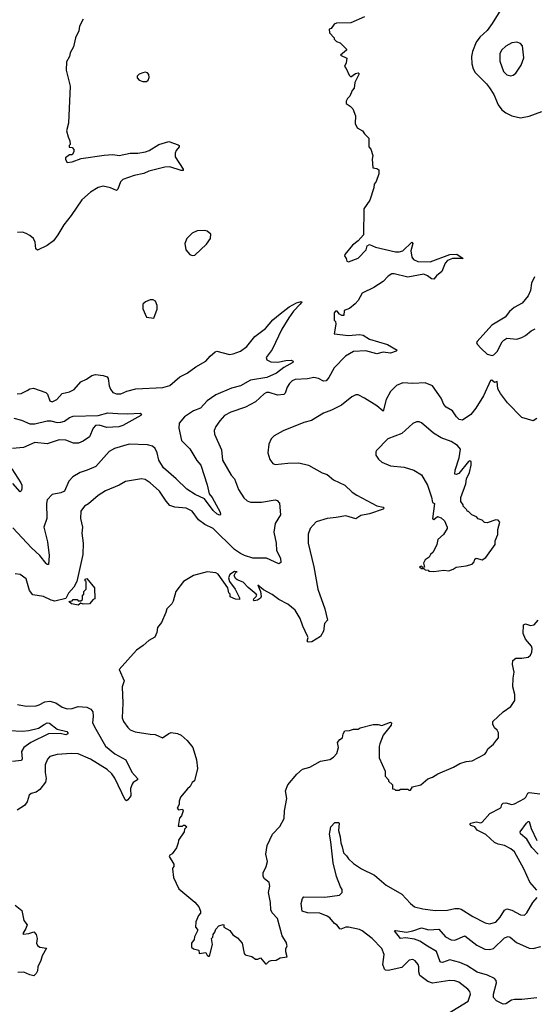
# Model space of a CAD drawing. Extents: x 1863017 to 1989460, y 394564 to 532820.
# Tile 70 of 213: x 1892582 to 1896735, y 461092 to 469042. Entities that reach past the tile are written whole.
import ezdxf

# ---------------------------------------------------------------- set-up
doc = ezdxf.new("R2010")
doc.units = 0

msp = doc.modelspace()

# ---------------------------------------------------------------- linework, layer by layer
at = {"layer": '0CON10XD'}
for points in [[(1896492.8, 469167.2), (1896395, 469010), (1896355.8, 468955), (1896295, 468902), (1896265, 468861.2), (1896235.6, 468785), (1896229.4, 468745), (1896231.4, 468685), (1896241.9, 468645), (1896259.4, 468615), (1896350, 468525), (1896375, 468491.2), (1896407.6, 468437.6), (1896444.4, 468355), (1896472.9, 468312.9), (1896505, 468289.4), (1896555, 468265.8), (1896625, 468250), (1896695, 468263.3), (1896795, 468300)], [(1893094.1, 469045.9), (1893065, 468990), (1893059.3, 468950.7), (1893033.3, 468895), (1893017.3, 468822.7), (1892990, 468775), (1892983.3, 468745), (1892959.3, 468700.7), (1892956.4, 468633.6), (1892990, 468505), (1892977, 468207), (1892961.2, 468145), (1892972.5, 468095), (1892987.5, 468065), (1892990, 468035), (1892983, 468027), (1892982.5, 468012.5), (1893005, 468010), (1893020, 467995), (1893020, 467975), (1893005, 467950), (1892985, 467950), (1892953, 467927), (1892953, 467913), (1892965, 467890), (1893005, 467893.3), (1893077.5, 467922.5), (1893265, 467949.1), (1893335, 467953.6), (1893385, 467944.4), (1893475, 467965.5), (1893535.6, 467965.6), (1893597.5, 467975), (1893628, 467985), (1893705, 468034.3), (1893785, 468057.5), (1893860.7, 468030.7), (1893870, 468025), (1893870, 468015), (1893844.2, 467985), (1893836.8, 467963.2), (1893836.7, 467935), (1893901.2, 467835), (1893902.5, 467825), (1893886.4, 467823.6), (1893795, 467854.4), (1893755, 467850), (1893625, 467817.8), (1893585, 467799.1), (1893505, 467783.8), (1893415, 467751.1), (1893395, 467732), (1893375.4, 467674.6), (1893365, 467663.8), (1893315, 467685.6), (1893255, 467698.1), (1893215, 467688.1), (1893155, 467650), (1893083.7, 467586.3), (1892998.8, 467461.2), (1892937.5, 467385), (1892891.2, 467305), (1892855, 467256.7), (1892805, 467220), (1892725, 467180), (1892713, 467193), (1892706.7, 467245), (1892693.3, 467275), (1892665, 467300), (1892635, 467316.2), (1892605, 467326), (1892565, 467324)], [(1895366, 469064), (1895255, 469017.5), (1895140, 469015), (1895120, 469005), (1895095, 468970), (1895080, 468965), (1895082.5, 468935), (1895120, 468895), (1895120, 468885), (1895140, 468865), (1895170, 468855), (1895220, 468805), (1895220, 468795), (1895172.5, 468755), (1895221.7, 468731.7), (1895217, 468693), (1895202.5, 468665), (1895218.3, 468648.3), (1895240, 468595), (1895255, 468580), (1895292.7, 468607.3), (1895315, 468612.5), (1895322.5, 468605), (1895287.5, 468535), (1895281.7, 468488.3), (1895265, 468470), (1895247.5, 468425), (1895227.5, 468405), (1895217.5, 468385), (1895217.5, 468365), (1895250, 468345), (1895271.7, 468321.7), (1895292.5, 468265), (1895290, 468205), (1895305, 468170), (1895350, 468145), (1895365, 468120), (1895400, 468085), (1895400, 468015), (1895417, 467997), (1895432.5, 467945), (1895427.5, 467915), (1895432.5, 467845), (1895465, 467840), (1895479.7, 467829.7), (1895481.9, 467798.1), (1895458.8, 467735), (1895443.8, 467715), (1895441.2, 467685), (1895408.8, 467585), (1895360, 467515), (1895356.7, 467305), (1895315, 467256.7), (1895268.3, 467221.7), (1895207.5, 467145), (1895202.5, 467135), (1895217.5, 467115), (1895221.7, 467091.7), (1895235, 467087.5), (1895315, 467116.2), (1895378, 467185), (1895386.7, 467215), (1895405, 467226), (1895455, 467204.4), (1895615, 467167.5), (1895645, 467166.5), (1895675, 467176.7), (1895745.8, 467245.8), (1895754.2, 467235), (1895739.2, 467175), (1895747.1, 467125), (1895760, 467105), (1895795, 467090), (1895895, 467087.5), (1896055, 467146.4), (1896108.9, 467148.9), (1896162.5, 467115), (1896075, 467113.5), (1896035, 467098.9), (1896014.7, 467075.3), (1895989.8, 467010.2), (1895945.8, 466975), (1895925, 466948), (1895905, 466950), (1895874.6, 466974.6), (1895845, 466986.4), (1895715, 466962.3), (1895605, 466991.4), (1895585, 466990), (1895555, 466970), (1895515, 466926.9), (1895439.5, 466880.5), (1895347.1, 466835), (1895314.2, 466775), (1895290.9, 466749.1), (1895245, 466711.2), (1895200, 466695), (1895197, 466653), (1895183, 466653), (1895163.3, 466663.3), (1895145, 466690), (1895131.7, 466688.3), (1895120, 466675), (1895120, 466615), (1895130, 466605), (1895132.5, 466585), (1895120, 466505), (1895235, 466492.9), (1895325, 466500.8), (1895355, 466494.2), (1895405, 466462.2), (1895550.7, 466420.7), (1895627.5, 466375), (1895620, 466365), (1895575, 466350.5), (1895515, 466356.4), (1895465, 466344), (1895375, 466369.1), (1895275, 466363.1), (1895210.6, 466325), (1895119.3, 466230.7), (1895077.9, 466152.1), (1895055, 466126.9), (1895035, 466124.5), (1894994.7, 466144.7), (1894955, 466153.8), (1894905, 466142), (1894805, 466137.3), (1894780, 466125), (1894760.5, 466105), (1894742.1, 466075), (1894724.7, 466025.3), (1894714.7, 466015.3), (1894661.7, 466011.7), (1894595, 466031.8), (1894575, 466031.1), (1894555, 466020.6), (1894485, 465957.9), (1894405.9, 465914.1)], [(1896545, 468589.4), (1896565, 468594.4), (1896585, 468609.2), (1896630, 468675), (1896650.6, 468735), (1896639.8, 468829.8), (1896625, 468849.2), (1896595, 468861.4), (1896554.6, 468855.4), (1896505, 468829.5), (1896470.6, 468795), (1896457.8, 468765), (1896457.9, 468707.9), (1896485.6, 468625), (1896515, 468596.9), (1896545, 468589.4)], [(1893605, 468544.2), (1893618.8, 468555), (1893626.2, 468575), (1893625, 468600), (1893615, 468613.3), (1893595, 468618), (1893575, 468614), (1893547.7, 468602.3), (1893530, 468585), (1893531.7, 468571.7), (1893547.5, 468555), (1893575, 468544.2), (1893605, 468544.2)], [(1893975, 467137.5), (1893995, 467140), (1894089.5, 467230.5), (1894123.3, 467275), (1894125, 467310), (1894095.9, 467335.9), (1894075, 467340), (1894015, 467336), (1893975, 467318.8), (1893931.2, 467275), (1893916.2, 467235), (1893924.1, 467184.1), (1893955, 467147.5), (1893975, 467137.5)], [(1896737.5, 466965), (1896712.5, 466915), (1896704.2, 466855), (1896685, 466813.3), (1896638, 466752), (1896571.7, 466718.3), (1896534.3, 466685.7), (1896500.5, 466639.5), (1896393.8, 466575), (1896273.3, 466445), (1896270, 466435), (1896275, 466422.5), (1896306.1, 466386.1), (1896355, 466342.5), (1896395, 466330), (1896407.5, 466335), (1896435.8, 466364.2), (1896475, 466440), (1896490, 466455), (1896515, 466470), (1896595, 466463.8), (1896635, 466476.7), (1896665, 466493.3), (1896709.3, 466530.7), (1896743, 466547)], [(1892561.7, 466021.7), (1892595.3, 466024.7), (1892642, 466048), (1892665, 466062.2), (1892695, 466067.5), (1892793.1, 466033.1), (1892807.5, 466017.5), (1892825, 465965.8), (1892845, 465956.5), (1892882.9, 465975), (1892925, 466024.4), (1892985, 466038.5), (1893022.6, 466057.4), (1893075, 466118.1), (1893121.2, 466138.8), (1893165, 466170), (1893195, 466177.3), (1893255, 466169.1), (1893287.7, 466157.7), (1893295.6, 466145), (1893304.6, 466084.6), (1893315, 466060), (1893335, 466033.3), (1893365, 466020), (1893399.1, 466020.9), (1893447.8, 466042.2), (1893519.3, 466060.7), (1893737.6, 466072.4), (1893795, 466089.1), (1893875, 466158.5), (1893935, 466188.8), (1894005, 466238.5), (1894085.8, 466284.2), (1894120, 466325), (1894158.9, 466361.1), (1894173.2, 466366.8), (1894275, 466339.6), (1894306.3, 466343.7), (1894365, 466366.9), (1894415.6, 466404.4), (1894478.9, 466485), (1894565, 466549.1), (1894625, 466617.5), (1894685, 466667.8), (1894758, 466725), (1894815, 466755.8), (1894855, 466766.7), (1894860, 466765), (1894846, 466745), (1894792, 466688), (1894754.7, 466635.3), (1894697.1, 466542.9), (1894620.6, 466379.4), (1894571.4, 466315), (1894576, 466295), (1894609.1, 466279.1), (1894665, 466277.9), (1894729.7, 466289.7), (1894774.2, 466294.2), (1894790, 466285), (1894786.2, 466275), (1894715, 466233.5), (1894655, 466188.5), (1894577.6, 466152.4), (1894445, 466132.2), (1894365, 466086.5), (1894291.7, 466068.3), (1894165, 466013.6), (1894095.9, 465964.1), (1894041.9, 465905), (1893985, 465884), (1893911.5, 465835), (1893868.6, 465785), (1893866.9, 465745), (1893887.5, 465645), (1893955, 465577.5), (1894013.3, 465483.3), (1894045, 465444.3), (1894095.4, 465285.4), (1894112.2, 465215), (1894135.3, 465185.3), (1894201.2, 465065), (1894202.5, 465047.5), (1894197.5, 465042.5), (1894175, 465050), (1894145, 465079.2), (1894074.4, 465174.4), (1893999, 465209), (1893930.6, 465250.6), (1893845.6, 465335.6), (1893743.4, 465423.4), (1893705.3, 465485.3), (1893692.2, 465545), (1893675, 465578.9), (1893655, 465598.5), (1893615, 465608.9), (1893465, 465614.6), (1893348.8, 465581.2), (1893304, 465555), (1893196, 465435), (1893126.7, 465405), (1893071.2, 465385), (1893010.2, 465349.8), (1892980, 465315), (1892943.8, 465235), (1892915, 465221.4), (1892845, 465209.2), (1892804.3, 465165), (1892798.1, 465135), (1892800.6, 465015), (1892777.1, 464945), (1892807.5, 464825), (1892819.4, 464715), (1892815, 464642.5), (1892805, 464642.5), (1892795, 464651.2), (1892745.3, 464715.3), (1892678, 464778), (1892528.1, 464938.1)], [(1893665, 466632.5), (1893692.5, 466705), (1893692.5, 466735), (1893679.3, 466769.3), (1893659.3, 466779.3), (1893635, 466780), (1893597.5, 466765), (1893577.5, 466745), (1893577, 466707), (1893605, 466640), (1893665, 466632.5)], [(1896755, 465823.3), (1896725, 465803.3), (1896635, 465830), (1896519.7, 465949.7), (1896462, 466025), (1896440.7, 466060.7), (1896435, 466120), (1896415, 466112.5), (1896391.7, 466131.7), (1896380.7, 466129.3), (1896324.2, 466005.8), (1896264, 465905), (1896224, 465855), (1896155, 465808.8), (1896130, 465815), (1896107.5, 465835), (1896075, 465883.3), (1896025, 465913.8), (1896005, 465936.2), (1895984, 465985), (1895913.3, 466085), (1895855, 466109.2), (1895755, 466104.4), (1895675, 466109.4), (1895622.4, 466087.6), (1895575, 466041.2), (1895539.4, 465975), (1895515, 465880), (1895465, 465923.3), (1895365, 465987.1), (1895315, 466014), (1895295, 466012.5), (1895263.2, 465996.8), (1895179.4, 465930.6), (1895099.8, 465890.2), (1895034.4, 465865.6), (1894937.5, 465805), (1894875, 465789.2), (1894708.6, 465721.4), (1894635, 465681.2), (1894613, 465657), (1894592, 465615), (1894586.2, 465545), (1894600.5, 465490.5), (1894625, 465457.5), (1894645, 465451.2), (1894745, 465462.5), (1894835, 465464), (1894914.4, 465444.4), (1895024.6, 465384.6), (1895065, 465370.6), (1895115, 465325.7), (1895205.6, 465285), (1895266.3, 465226.3), (1895303, 465203), (1895465, 465115.7), (1895515, 465106), (1895525, 465097.5), (1895515, 465088.8), (1895405, 465051.6), (1895335, 465039.8), (1895295, 465013.3), (1895215, 465035.2), (1895136.3, 465023.7), (1895064.6, 465015.4), (1894975, 464986.7), (1894927.5, 464935), (1894910.5, 464889.5), (1894910.8, 464815), (1894955.6, 464625), (1894987.5, 464445), (1895045.8, 464285), (1895066.7, 464195), (1895042.7, 464167.3), (1895034, 464105), (1895008.8, 464061.2), (1894940.7, 464019.3), (1894910, 464015), (1894902.5, 464025), (1894910, 464055), (1894906.2, 464065), (1894868.1, 464145), (1894847.2, 464207.2), (1894804.2, 464275), (1894745, 464322.5), (1894675, 464361.1), (1894618.8, 464401.2), (1894549.1, 464439.1), (1894503, 464477), (1894525.8, 464425.8), (1894530.9, 464385), (1894525, 464371.5), (1894501.4, 464355), (1894475, 464350), (1894469.2, 464355), (1894470.8, 464365), (1894492, 464385), (1894496, 464395), (1894491.2, 464405), (1894427.3, 464457.3), (1894385, 464501.2), (1894338.3, 464518.3), (1894325, 464530), (1894312.9, 464555), (1894327.5, 464582.5), (1894336.7, 464585), (1894315.7, 464585.7), (1894278.3, 464561.7), (1894268.1, 464535), (1894276.5, 464506.5), (1894320, 464445), (1894356.7, 464375), (1894355, 464360), (1894323, 464363), (1894281.7, 464381.7), (1894280, 464405), (1894270, 464415), (1894262.5, 464455), (1894183.3, 464565), (1894165, 464576), (1894095, 464583.8), (1893985, 464553.8), (1893905, 464506.7), (1893843.3, 464425), (1893821.7, 464348.3), (1893810, 464325), (1893770, 464285), (1893762.5, 464255), (1893726.2, 464173.8), (1893693.3, 464135), (1893688.8, 464095), (1893673.9, 464056.1), (1893625, 464030.8), (1893580, 463990), (1893525, 463952.5), (1893385.8, 463795), (1893426.1, 463703.9), (1893410, 463655), (1893414, 463525), (1893409.2, 463405), (1893420, 463375), (1893455, 463326), (1893475, 463309.2), (1893515, 463292), (1893635, 463272.9), (1893675, 463271.9), (1893735, 463243.3), (1893785, 463280), (1893805, 463286.7), (1893855, 463280), (1893886.1, 463266.1), (1893935, 463222.5), (1893980, 463165), (1894008.8, 463065), (1894018, 462995), (1893993.8, 462896.2), (1893975, 462883.3), (1893958.3, 462851.7), (1893937, 462833), (1893880, 462765), (1893868.3, 462731.7), (1893870, 462705), (1893852.5, 462675), (1893865, 462662.5), (1893897, 462667), (1893902.5, 462655), (1893887.5, 462615), (1893872.5, 462595), (1893861.7, 462531.7), (1893895, 462530), (1893905, 462540), (1893915, 462540), (1893930, 462525), (1893912.5, 462507.5), (1893910, 462485), (1893863, 462417), (1893862.5, 462395), (1893847.5, 462355), (1893812.5, 462307.5), (1893793.6, 462296.4), (1893790, 462285), (1893826.4, 462223.6), (1893827.5, 462205), (1893817.5, 462195), (1893816.7, 462185), (1893823.3, 462115), (1893867.5, 462025), (1893995, 461917.5), (1894028.3, 461878.3), (1894042.5, 461845), (1894041.7, 461828.3), (1894025, 461810), (1894003, 461757), (1894000, 461715), (1894017, 461697), (1894017.5, 461685), (1893993, 461637), (1893990, 461615), (1893970, 461585), (1893970, 461555), (1893985, 461540), (1894028.3, 461528.3), (1894031.7, 461501.7), (1894085, 461510), (1894095, 461490), (1894105, 461480), (1894115, 461480), (1894138.8, 461575), (1894130, 461625), (1894140, 461635), (1894142.5, 461655), (1894157.5, 461675), (1894165, 461700), (1894190, 461725), (1894225, 461737.5), (1894230, 461735), (1894230, 461715), (1894279.5, 461689.5), (1894303.6, 461653.6), (1894339.3, 461629.3), (1894377.5, 461585), (1894393, 461503), (1894403, 461493), (1894455, 461477.5), (1894485, 461457.5), (1894505, 461457.5), (1894527, 461467), (1894565, 461420), (1894575, 461420)], [(1892534.5, 465824.5), (1892597.4, 465807.4), (1892665, 465780), (1892705, 465780), (1892805, 465804.4), (1892835, 465803.3), (1892885, 465790.5), (1892915, 465792.2), (1892945, 465801.5), (1892985, 465830.5), (1893015, 465840), (1893215, 465845.7), (1893295, 465866.5), (1893373.5, 465863.5), (1893455, 465860), (1893555.7, 465865.7), (1893566.4, 465856.4), (1893560, 465845), (1893415, 465765.7), (1893382.5, 465755), (1893285, 465748.8), (1893225, 465767.7), (1893194.7, 465765.3), (1893175.4, 465744.6), (1893144.5, 465675), (1893095, 465639.1), (1893057.4, 465622.6), (1893016.1, 465623.9), (1892955, 465648), (1892900.2, 465649.8), (1892805, 465618.5), (1892705, 465627.9), (1892613.1, 465586.9), (1892525, 465580.5)], [(1894405.9, 465914.1), (1894286.3, 465873.7), (1894235.8, 465845), (1894196.6, 465803.4), (1894165, 465756.7), (1894152, 465725), (1894154.2, 465695), (1894210.3, 465570.3), (1894220, 465485), (1894290, 465365), (1894316.7, 465335), (1894347.6, 465247.6), (1894391.1, 465181.1), (1894417.4, 465157.4), (1894445, 465145.6), (1894535, 465146.7), (1894645, 465165.4), (1894660, 465160), (1894678.1, 465138.1), (1894686.2, 465045), (1894644.4, 464975), (1894634.5, 464905), (1894651.9, 464815), (1894655.5, 464755), (1894686.4, 464695), (1894689.7, 464660.3), (1894675, 464648), (1894575, 464693.1), (1894465, 464695.4), (1894396, 464716), (1894365, 464731.5), (1894315, 464763.5), (1894145, 464933.2), (1894075.7, 464965.7), (1894024.3, 465004.2), (1893975, 465073.3), (1893925, 465097.5), (1893835, 465105.5), (1893795, 465120.6), (1893764.4, 465155), (1893710.8, 465235), (1893635, 465304), (1893595, 465330), (1893565, 465333.8), (1893435, 465313.3), (1893385, 465284.2), (1893275, 465239.2), (1893215, 465200), (1893136.4, 465133.6), (1893105, 465114.2), (1893076.2, 465075), (1893074.2, 465015), (1893090, 464945), (1893084.2, 464895.8), (1893095.6, 464815), (1893092.5, 464725), (1893044.4, 464505.6), (1893020.3, 464459.7), (1892975, 464411.2), (1892955, 464370), (1892865, 464347.5), (1892835.3, 464355.3), (1892775, 464384.5), (1892688.5, 464398.5), (1892662.4, 464432.4), (1892635, 464526.7), (1892585, 464563.8), (1892545, 464566.7)], [(1895925, 464587.5), (1896005, 464598.8), (1896045, 464593.3), (1896080, 464605), (1896105, 464622.5), (1896185, 464632), (1896234.2, 464645.8), (1896250, 464665), (1896255, 464687.5), (1896265, 464693.3), (1896315, 464680), (1896345, 464700), (1896420, 464805), (1896418.8, 464835), (1896440, 464885), (1896441.2, 464925), (1896456.7, 464985), (1896445, 465002.5), (1896425, 465003.3), (1896355, 464980), (1896333, 464983), (1896315, 465000), (1896281.7, 465011.7), (1896268.3, 465028.3), (1896230, 465045), (1896205, 465070), (1896195, 465070), (1896188.3, 465088.3), (1896160, 465115), (1896160, 465125), (1896143, 465153), (1896142.5, 465185), (1896183.3, 465295), (1896188.8, 465335), (1896212, 465385), (1896226, 465445), (1896226, 465476), (1896215, 465480), (1896205, 465473.8), (1896125, 465378), (1896105, 465370), (1896095, 465372.5), (1896095.8, 465405), (1896129.3, 465505), (1896139.4, 465575), (1896115.2, 465605.2), (1896065, 465636.8), (1895984.7, 465664.7), (1895923.1, 465703.1), (1895825, 465787.5), (1895805, 465796.2), (1895785, 465796.2), (1895755, 465781.2), (1895665, 465700), (1895552.7, 465657.3), (1895462.5, 465565), (1895457, 465553), (1895457.5, 465525), (1895476.7, 465495), (1895505, 465470), (1895575, 465438.8), (1895685, 465428.8), (1895762.5, 465405), (1895825, 465366.7), (1895873.8, 465285), (1895906.4, 465186.4), (1895913, 465143), (1895930, 465135), (1895913.3, 465013.3), (1895925, 465007.5), (1895955, 465030), (1895985, 465020), (1896010, 464995), (1896032.5, 464945), (1896032.5, 464935), (1896002.5, 464885), (1895957.5, 464845), (1895950, 464805), (1895918.3, 464741.7), (1895897, 464723), (1895886.4, 464703.6), (1895855, 464680), (1895842.5, 464655), (1895848.3, 464621.7), (1895835, 464620), (1895825, 464630), (1895810, 464625), (1895825, 464610), (1895845, 464610), (1895855, 464600), (1895878.3, 464598.3), (1895885, 464590), (1895925, 464587.5)], [(1892517.8, 465415), (1892591.7, 465301.7), (1892598.5, 465285), (1892599.4, 465255), (1892595, 465237.5), (1892585, 465228.8), (1892527, 465297)], [(1893055, 464313.8), (1893000, 464325), (1892980, 464345), (1893005, 464350), (1893015, 464360), (1893045, 464360), (1893055, 464350), (1893075, 464350), (1893088.3, 464361.7), (1893090, 464395), (1893100, 464405), (1893100, 464425), (1893120, 464445), (1893120, 464505), (1893111.7, 464511.7), (1893110, 464525), (1893125, 464530), (1893186.7, 464455), (1893190, 464365), (1893175, 464360), (1893145, 464326.7), (1893095, 464323.3), (1893075, 464330), (1893055, 464313.8)], [(1894575, 461420), (1894595, 461440), (1894613, 461447), (1894651.7, 461448.3), (1894683.6, 461466.4), (1894740, 461475), (1894730, 461515), (1894730.7, 461539.3), (1894740, 461565), (1894733.9, 461593.9), (1894700, 461645), (1894662.5, 461785), (1894620.2, 461830.2), (1894607.9, 461855), (1894607.5, 461915), (1894591.1, 461995), (1894600, 462045), (1894595.8, 462075), (1894557.5, 462105), (1894546.9, 462125), (1894548.1, 462155), (1894571.4, 462205), (1894581.4, 462245), (1894569.4, 462305), (1894578.6, 462375), (1894622, 462465), (1894680.7, 462529.3), (1894716.4, 462593.6), (1894720, 462655), (1894738, 462755), (1894728.8, 462815), (1894746.7, 462865), (1894820, 462950), (1894865, 462990), (1894925, 463006.7), (1895010, 463055), (1895085, 463070), (1895115, 463087.5), (1895143, 463117), (1895156.2, 463165), (1895147.5, 463205), (1895165, 463230), (1895187.5, 463245), (1895193, 463277), (1895205, 463300), (1895245, 463302.5), (1895275, 463312.5), (1895315, 463312.5), (1895330, 463325), (1895435, 463352.5), (1895475, 463352.5), (1895505, 463343.3), (1895575, 463370), (1895582.5, 463365), (1895580, 463345), (1895516.2, 463265), (1895488.8, 463195), (1895483.6, 463173.6), (1895483.6, 463083.6), (1895532.5, 462975), (1895532.5, 462935), (1895560, 462905), (1895560, 462895), (1895590, 462865), (1895591.7, 462831.7), (1895608.3, 462828.3), (1895615, 462820), (1895645, 462820), (1895655, 462830), (1895715, 462830), (1895721.7, 462821.7), (1895735, 462820), (1895751.7, 462848.3), (1895820, 462865), (1895875, 462912.5), (1895915, 462927.5), (1895956.4, 462953.6), (1896083.9, 463006.1), (1896135, 463036.7), (1896185, 463052), (1896235, 463058.8), (1896335, 463112.5), (1896347.5, 463125), (1896360, 463155), (1896405, 463192.5), (1896430, 463225), (1896447.5, 463245), (1896447.5, 463285), (1896436.4, 463306.4), (1896413.3, 463325), (1896400, 463355), (1896400, 463375), (1896485, 463454), (1896545, 463496), (1896577.5, 463545), (1896577.1, 463595), (1896562.5, 463655), (1896564.3, 463725), (1896572.9, 463775), (1896559.4, 463835), (1896563.1, 463866.9), (1896585, 463886.5), (1896633.8, 463886.2), (1896686.2, 463895), (1896705, 463910), (1896715.5, 463935), (1896718.2, 463965), (1896711.8, 463985), (1896665, 464041.5), (1896645.9, 464085), (1896649.2, 464155), (1896665, 464163.3), (1896705, 464150.9), (1896735, 464156.7), (1896766.7, 464195)], [(1892565, 463514.3), (1892635, 463499.4), (1892715, 463503.1), (1892739.8, 463510.2), (1892785, 463535.6), (1892825, 463539.4), (1892875, 463527.1), (1892925, 463492.5), (1892965, 463478.6), (1893005, 463481.4), (1893055, 463495.6), (1893125, 463491.8), (1893155.9, 463475.9), (1893172.1, 463455), (1893176.2, 463415), (1893171.1, 463365), (1893196, 463314), (1893275, 463175.8), (1893350.8, 463115), (1893438.6, 463065), (1893487.9, 462967.9), (1893534.2, 462915), (1893533.8, 462905), (1893497.6, 462882.4), (1893489.3, 462870.7), (1893477.3, 462835), (1893480, 462775), (1893455, 462742.5), (1893445, 462736.2), (1893432.4, 462742.4), (1893349.1, 462919.1), (1893325, 462952.2), (1893287.4, 462987.4), (1893155, 463071.2), (1893055, 463114.5), (1892998.6, 463118.6), (1892885, 463110), (1892825, 463092.5), (1892807.2, 463072.8), (1892788.5, 463025), (1892788.6, 462965), (1892796.9, 462915), (1892791.4, 462885), (1892745, 462827.5), (1892715, 462805.8), (1892675, 462794), (1892658.3, 462781.7), (1892643, 462727), (1892622.3, 462697.7), (1892561.2, 462658.8)], [(1892495, 463303.8), (1892605, 463298.2), (1892655, 463303.2), (1892735, 463321.5), (1892779.8, 463350.2)], [(1892779.8, 463350.2), (1892805, 463363.8), (1892822.3, 463362.3), (1892884.6, 463314.6), (1892962.5, 463295), (1892971.2, 463285), (1892970, 463275), (1892955, 463267.5), (1892909.4, 463279.4), (1892815, 463276.8), (1892672.5, 463205), (1892615, 463165.6), (1892596.4, 463133.6), (1892603.1, 463075), (1892597.9, 463062.1), (1892525, 463051.9)], [(1896755.7, 462015), (1896698.8, 462078.8), (1896650, 462185), (1896575, 462324.3), (1896546.7, 462346.7), (1896495, 462373.3), (1896445, 462385.6), (1896415, 462400), (1896345, 462464.4), (1896275, 462498.9), (1896254.3, 462524.3), (1896223.8, 462535), (1896214.2, 462545), (1896223.3, 462555), (1896265, 462564.5), (1896305, 462558.1), (1896315, 462562.5), (1896377.3, 462632.7), (1896460, 462675), (1896468, 462685), (1896474.2, 462705), (1896485, 462716), (1896505, 462718), (1896555, 462706.9), (1896575, 462711.9), (1896656.5, 462755), (1896668.2, 462765), (1896683.4, 462796.6), (1896695, 462802.1), (1896780.9, 462790.9)], [(1896033.7, 461016.3), (1896202.4, 461117.6), (1896220, 461175), (1896215.7, 461195), (1896198.6, 461215), (1896125, 461270), (1896095, 461282.2), (1896055, 461283.3), (1895915, 461263.3), (1895875.4, 461275.4), (1895811.4, 461325), (1895803.3, 461355), (1895804.2, 461395), (1895796.9, 461415), (1895775, 461442.5), (1895755, 461452.9), (1895725, 461447.5), (1895665, 461388.5), (1895555, 461365.4), (1895535, 461367.5), (1895525.9, 461375.9), (1895513.3, 461415), (1895522.7, 461495), (1895505, 461542.5), (1895425.6, 461625), (1895345, 461685.6), (1895325, 461695.4), (1895235, 461714.4), (1895215, 461714.4), (1895175, 461700), (1895165, 461702.9), (1895145, 461731.4), (1895124.1, 461744.1), (1895085, 461790.8), (1895064.5, 461804.5), (1895005, 461826.9), (1894905, 461830), (1894863.3, 461845), (1894854.2, 461905.8), (1894863.6, 461946.4), (1894875, 461960), (1895045, 461956.2), (1895164, 461974), (1895184, 461995), (1895185, 462020), (1895170.6, 462040.6), (1895140, 462125), (1895113.1, 462235), (1895092.9, 462405), (1895081.8, 462465), (1895094.6, 462525.4), (1895125, 462561.2), (1895155, 462561.2), (1895160, 462555), (1895155.5, 462495.5), (1895168.5, 462445), (1895172.9, 462395), (1895185.7, 462365), (1895194.4, 462315), (1895220.3, 462290.3), (1895235, 462266.2), (1895275, 462230), (1895340, 462185), (1895446.7, 462135), (1895540, 462055), (1895665, 461981.9), (1895735.5, 461905.5), (1895769.1, 461879.1), (1895835, 461862.2), (1895935, 461851.1), (1896035, 461851.4), (1896095, 461867.1), (1896125, 461867.1), (1896145, 461861.4), (1896240.6, 461800.6), (1896339.5, 461749.5), (1896375, 461741.4), (1896425, 461754.3), (1896460.8, 461795), (1896495, 461853.3), (1896515, 461864), (1896553, 461853), (1896625, 461813.8), (1896655, 461813.3), (1896675, 461830), (1896724.4, 461915.6), (1896757.5, 461955)], [(1896765.7, 462305), (1896715, 462358.6), (1896676, 462426), (1896625, 462470), (1896620, 462485), (1896671.2, 462555), (1896685, 462567.5), (1896695, 462567.5), (1896711.2, 462511.2), (1896754.6, 462414.6)], [(1892545, 461893.3), (1892600.7, 461850.7), (1892615, 461770), (1892642.5, 461735), (1892632, 461705), (1892607.5, 461665), (1892610, 461660), (1892656.1, 461663.9), (1892696.7, 461676.7), (1892715.9, 461655.9), (1892724.2, 461625), (1892719.2, 461585), (1892725, 461566.7), (1892745, 461553.8), (1892800, 461545), (1892763.8, 461485), (1892753.9, 461446.1), (1892730, 461395), (1892727, 461363), (1892715, 461340), (1892697, 461323), (1892665, 461330), (1892615, 461352), (1892568.3, 461348.3)], [(1896755, 461144.4), (1896635, 461130.5), (1896575, 461132.5), (1896552, 461125), (1896505, 461095.6), (1896485, 461094), (1896430, 461120), (1896406.4, 461146.4), (1896406.9, 461175), (1896431.5, 461265), (1896427.8, 461285), (1896415, 461300), (1896358.1, 461328.1), (1896275, 461350.8), (1896191.9, 461405), (1896135, 461430.3), (1896055, 461451.1), (1895995, 461430.6), (1895981.5, 461431.5), (1895975, 461436.2), (1895945, 461518.1), (1895872.2, 461562.2), (1895811.9, 461601.9), (1895767.6, 461617.6), (1895695, 461628.9), (1895655, 461624.2), (1895607.5, 461685), (1895615, 461688.8), (1895705, 461674.4), (1895755.4, 461684.6), (1895825, 461708.8), (1895885, 461694.3), (1895965, 461698.6), (1896018.3, 461638.3), (1896065, 461612.7), (1896095, 461611.5), (1896175, 461644.3), (1896271.1, 461571.1), (1896335, 461536.8), (1896375, 461534.6), (1896406.5, 461543.5), (1896495, 461630), (1896525, 461639.5), (1896540, 461635), (1896592.7, 461592.7), (1896695, 461544.6), (1896725, 461543.6), (1896788, 461558)]]:
    msp.add_lwpolyline(points, dxfattribs=at)

doc.saveas('drawing.dxf')
